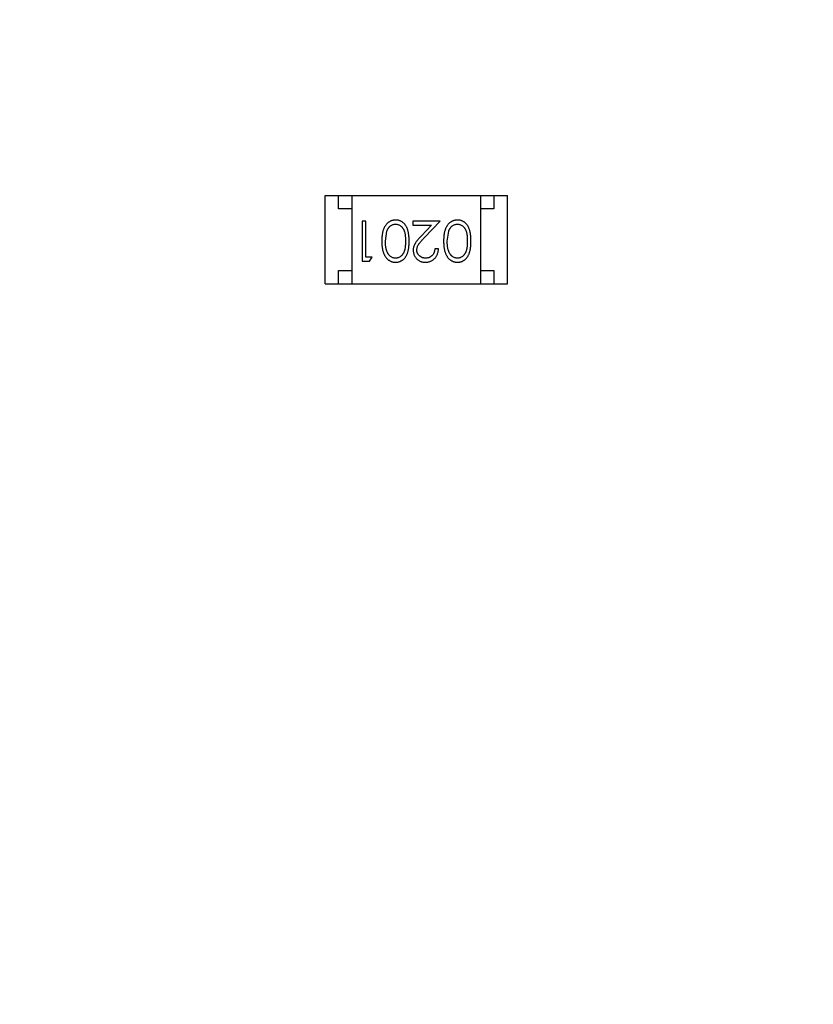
# Model space of a CAD drawing. Header units: millimetres. Extents: x -21 to 173, y -170 to -77.
# Tile 17 of 95: x 120.8 to 123.76, y -151.09 to -147.41. Entities that reach past the tile are written whole.
import ezdxf

# ---------------------------------------------------------------- set-up
doc = ezdxf.new("R2010")
doc.units = ezdxf.units.MM
doc.header["$LTSCALE"] = 1.21
doc.header["$MEASUREMENT"] = 0
doc.header["$PDMODE"] = 3
doc.header["$PDSIZE"] = 0.3125
doc.layers.get('0').update_dxf_attribs({"linetype": 'CONTINUOUS'})
doc.layers.get('DEFPOINTS').update_dxf_attribs({"linetype": 'CONTINUOUS'})
doc.layers.add('Dim', color=3, linetype='CONTINUOUS', lineweight=25)
doc.styles.get("Standard").update_dxf_attribs({"font": 'txt', "width": 0.8})
doc.dimstyles.get("Standard").update_dxf_attribs({"dimtxt": 0.15625, "dimasz": 0.1875, "dimexe": 0.125, "dimexo": 0.0625, "dimgap": 0.09, "dimtad": 0, "dimtih": 1, "dimtoh": 1, "dimzin": 4, "dimdsep": 46, "dimtxsty": 'STANDARD', "dimblk": '_FILLED', "dimblk1": '_FILLED', "dimblk2": '_FILLED', "dimcen": 0.09, "dimazin": 1, "dimtp": 0.01, "dimtm": 0.01, "dimtfac": 1, "dimtofl": 0, "dimtmove": 0, "dimatfit": 3, "dimldrblk": '_FILLED', "dimfxl": 1, "dimtolj": 1, "dimtzin": 4, "dimarcsym": 0})

# ---------------------------------------------------------------- blocks, each defined once
blk = doc.blocks.new('_FILLED')
at = {"color": 0, "linetype": 'ByBlock'}
blk.add_solid([(0, 0), (-1, 0.1667), (-1, -0.1667)], dxfattribs=at)
blk = doc.blocks.new('*D65')
at = {"layer": 'DEFPOINTS', "color": 0}
for p in [(105.5298, -92.6324), (171.1468, -92.6324), (151.3452, -159.3324)]:
    blk.add_point(p, dxfattribs=at)
at = {"layer": 'Dim', "color": 0, "lineweight": -2}
for p, q in [((105.5923, -92.6324), (171.2718, -92.6324)), ((171.1468, -95.1324), (171.1468, -122.059)), ((171.1468, -156.8324), (171.1468, -129.9057)), ((151.4077, -159.3324), (171.2718, -159.3324))]:
    blk.add_line(p, q, dxfattribs=at)
at = {"layer": 'Dim', "color": 0, "lineweight": -2, "xscale": 2.5, "yscale": 2.5, "zscale": 2.5}
for p, rotation in [((171.1468, -92.6324), 90), ((171.1468, -159.3324), 270)]:
    blk.add_blockref('_FILLED', p, dxfattribs=dict(at, rotation=rotation))
at = {"layer": 'Dim', "color": 0, "insert": (171.1468, -125.9824), "char_height": 2.5, "attachment_point": 5, "rotation": 90, "line_spacing_factor": 2.5}
blk.add_mtext('\\A1;66.70', dxfattribs=at)

msp = doc.modelspace()

# ---------------------------------------------------------------- linework, layer by layer
at = {"color": 7, "linetype": 'Continuous'}
for p, q in [((121.9396, -148.0673), (122.6196, -148.0673)), ((121.9396, -148.3973), (121.9396, -148.0673)), ((121.9896, -148.1173), (121.9896, -148.0673)), ((122.0396, -148.0673), (122.0396, -148.3973)), ((122.5196, -148.0673), (122.5196, -148.3973)), ((122.5696, -148.0673), (122.5696, -148.1173)), ((122.6196, -148.3973), (122.6196, -148.0673)), ((122.0396, -148.1173), (121.9896, -148.1173)), ((122.5696, -148.1173), (122.5196, -148.1173)), ((122.0913, -148.1626), (122.0778, -148.1626)), ((122.0778, -148.1626), (122.0778, -148.3126)), ((122.0913, -148.2972), (122.0913, -148.1626)), ((122.3682, -148.1626), (122.2663, -148.1626)), ((122.2663, -148.1626), (122.2663, -148.1779)), ((122.2663, -148.1779), (122.3361, -148.1779)), ((122.3361, -148.1779), (122.2985, -148.218)), ((122.31, -148.2246), (122.3682, -148.1626)), ((122.1644, -148.2376), (122.17, -148.1998)), ((122.3951, -148.2376), (122.4008, -148.1998)), ((122.3624, -148.2664), (122.349, -148.2664)), ((122.0778, -148.3126), (122.1055, -148.3126)), ((122.1144, -148.2972), (122.0913, -148.2972)), ((122.1055, -148.3126), (122.1144, -148.2972)), ((121.9896, -148.3473), (122.0396, -148.3473)), ((121.9896, -148.3973), (121.9896, -148.3473)), ((122.5196, -148.3473), (122.5696, -148.3473)), ((122.5696, -148.3473), (122.5696, -148.3973)), ((121.9396, -148.3973), (122.6196, -148.3973))]:
    msp.add_line(p, q, dxfattribs=at)
for points, knots in [([(122.2027, -148.1587), (122.2015, -148.1587), (122.1991, -148.1588), (122.1956, -148.1592), (122.1921, -148.1599), (122.1888, -148.1608), (122.1855, -148.162), (122.1823, -148.1634), (122.1793, -148.1652), (122.1762, -148.1672), (122.1733, -148.1694), (122.1706, -148.172), (122.168, -148.1747), (122.1656, -148.1778), (122.1634, -148.1811), (122.1613, -148.1847), (122.1594, -148.1885), (122.1576, -148.1925), (122.156, -148.1969), (122.1547, -148.2017), (122.1535, -148.2068), (122.1525, -148.2122), (122.1518, -148.218), (122.1513, -148.2242), (122.151, -148.2307), (122.1509, -148.2352), (122.1509, -148.2375)], [0, 0, 0, 0, 0.033824, 0.067298, 0.10028, 0.133019, 0.165736, 0.198792, 0.232372, 0.266409, 0.301016, 0.336196, 0.371972, 0.408574, 0.446394, 0.485225, 0.525372, 0.567224, 0.611081, 0.65775, 0.70702, 0.759235, 0.814484, 0.873227, 0.934937, 1, 1, 1, 1]), ([(122.17, -148.1998), (122.1704, -148.1988), (122.1712, -148.1968), (122.1725, -148.1938), (122.174, -148.1911), (122.1756, -148.1886), (122.1773, -148.1863), (122.1792, -148.1841), (122.1812, -148.1822), (122.184, -148.18), (122.1877, -148.1776), (122.1924, -148.1756), (122.1972, -148.1743), (122.2006, -148.1742), (122.2022, -148.1741)], [0, 0, 0, 0, 0.075949, 0.148549, 0.218996, 0.286119, 0.351826, 0.416074, 0.478265, 0.540325, 0.660405, 0.774606, 0.887187, 1, 1, 1, 1]), ([(122.2022, -148.1741), (122.2039, -148.1742), (122.2072, -148.1743), (122.212, -148.1756), (122.2168, -148.1777), (122.2205, -148.1801), (122.2234, -148.1824), (122.2255, -148.1843), (122.2273, -148.1865), (122.2291, -148.1888), (122.2308, -148.1913), (122.2322, -148.194), (122.2336, -148.1969), (122.2348, -148.2), (122.2359, -148.2034), (122.2368, -148.2072), (122.2376, -148.2113), (122.2383, -148.2158), (122.2387, -148.2207), (122.2391, -148.226), (122.2393, -148.2317), (122.2393, -148.2356), (122.2394, -148.2376)], [0, 0, 0, 0, 0.060034, 0.120278, 0.182348, 0.247919, 0.281641, 0.315701, 0.350322, 0.385703, 0.421819, 0.459196, 0.497866, 0.538301, 0.58121, 0.628183, 0.679403, 0.734699, 0.794074, 0.858416, 0.927049, 1, 1, 1, 1]), ([(122.2528, -148.2375), (122.2528, -148.2351), (122.2528, -148.2305), (122.2525, -148.2237), (122.252, -148.2174), (122.2512, -148.2114), (122.2503, -148.2059), (122.2493, -148.2007), (122.248, -148.196), (122.2465, -148.1917), (122.2448, -148.1877), (122.2429, -148.1839), (122.2409, -148.1805), (122.2387, -148.1773), (122.2364, -148.1743), (122.2339, -148.1716), (122.2313, -148.1691), (122.2285, -148.1669), (122.2256, -148.165), (122.2226, -148.1633), (122.2195, -148.1619), (122.2163, -148.1608), (122.213, -148.1598), (122.2096, -148.1592), (122.2062, -148.1588), (122.2038, -148.1587), (122.2027, -148.1587)], [0, 0, 0, 0, 0.068113, 0.132564, 0.193427, 0.250218, 0.303569, 0.353576, 0.400235, 0.443586, 0.484619, 0.524292, 0.56238, 0.599049, 0.63494, 0.669782, 0.704009, 0.737842, 0.771098, 0.803896, 0.836415, 0.868639, 0.900715, 0.933378, 0.966213, 1, 1, 1, 1]), ([(122.4334, -148.1587), (122.4322, -148.1587), (122.4299, -148.1588), (122.4264, -148.1592), (122.4229, -148.1599), (122.4196, -148.1608), (122.4163, -148.162), (122.4131, -148.1634), (122.41, -148.1652), (122.407, -148.1672), (122.4041, -148.1694), (122.4014, -148.172), (122.3988, -148.1747), (122.3964, -148.1778), (122.3941, -148.1811), (122.3921, -148.1847), (122.3901, -148.1885), (122.3884, -148.1925), (122.3867, -148.1969), (122.3854, -148.2017), (122.3842, -148.2068), (122.3833, -148.2122), (122.3826, -148.218), (122.382, -148.2242), (122.3817, -148.2307), (122.3817, -148.2352), (122.3817, -148.2375)], [0, 0, 0, 0, 0.033824, 0.067298, 0.10028, 0.133019, 0.165736, 0.198792, 0.232372, 0.266409, 0.301016, 0.336196, 0.371972, 0.408574, 0.446394, 0.485225, 0.525372, 0.567224, 0.611081, 0.65775, 0.70702, 0.759235, 0.814484, 0.873227, 0.934937, 1, 1, 1, 1]), ([(122.4008, -148.1998), (122.4012, -148.1988), (122.4019, -148.1968), (122.4033, -148.1938), (122.4047, -148.1911), (122.4063, -148.1886), (122.4081, -148.1863), (122.4099, -148.1841), (122.412, -148.1822), (122.4148, -148.18), (122.4184, -148.1776), (122.4232, -148.1756), (122.428, -148.1743), (122.4313, -148.1742), (122.433, -148.1741)], [0, 0, 0, 0, 0.075949, 0.148549, 0.218996, 0.286119, 0.351826, 0.416074, 0.478265, 0.540325, 0.660405, 0.774606, 0.887187, 1, 1, 1, 1]), ([(122.433, -148.1741), (122.4346, -148.1742), (122.4379, -148.1743), (122.4428, -148.1756), (122.4476, -148.1777), (122.4513, -148.1801), (122.4542, -148.1824), (122.4562, -148.1843), (122.4581, -148.1865), (122.4599, -148.1888), (122.4615, -148.1913), (122.463, -148.194), (122.4643, -148.1969), (122.4656, -148.2), (122.4667, -148.2034), (122.4676, -148.2072), (122.4684, -148.2113), (122.469, -148.2158), (122.4695, -148.2207), (122.4698, -148.226), (122.4701, -148.2317), (122.4701, -148.2356), (122.4701, -148.2376)], [0, 0, 0, 0, 0.060034, 0.120278, 0.182348, 0.247919, 0.281641, 0.315701, 0.350322, 0.385703, 0.421819, 0.459196, 0.497866, 0.538301, 0.58121, 0.628183, 0.679403, 0.734699, 0.794074, 0.858416, 0.927049, 1, 1, 1, 1]), ([(122.4836, -148.2375), (122.4836, -148.2351), (122.4835, -148.2305), (122.4832, -148.2237), (122.4827, -148.2174), (122.482, -148.2114), (122.4811, -148.2059), (122.4801, -148.2007), (122.4787, -148.196), (122.4772, -148.1917), (122.4755, -148.1877), (122.4737, -148.1839), (122.4717, -148.1805), (122.4695, -148.1773), (122.4672, -148.1743), (122.4647, -148.1716), (122.462, -148.1691), (122.4593, -148.1669), (122.4563, -148.165), (122.4533, -148.1633), (122.4502, -148.1619), (122.447, -148.1608), (122.4438, -148.1598), (122.4404, -148.1592), (122.4369, -148.1588), (122.4346, -148.1587), (122.4334, -148.1587)], [0, 0, 0, 0, 0.068113, 0.132564, 0.193427, 0.250218, 0.303569, 0.353576, 0.400235, 0.443586, 0.484619, 0.524292, 0.56238, 0.599049, 0.63494, 0.669782, 0.704009, 0.737842, 0.771098, 0.803896, 0.836415, 0.868639, 0.900715, 0.933378, 0.966213, 1, 1, 1, 1]), ([(122.2985, -148.218), (122.2971, -148.2195), (122.2943, -148.2225), (122.2904, -148.2269), (122.2868, -148.231), (122.2836, -148.2349), (122.2808, -148.2385), (122.2783, -148.2419), (122.2762, -148.245), (122.2739, -148.2489), (122.2716, -148.2536), (122.2696, -148.2595), (122.2684, -148.2656), (122.2683, -148.2697), (122.2682, -148.2718)], [0, 0, 0, 0, 0.09953, 0.192079, 0.277712, 0.357454, 0.429648, 0.495771, 0.555538, 0.608657, 0.707578, 0.804328, 0.901298, 1, 1, 1, 1]), ([(122.1509, -148.2375), (122.1509, -148.2398), (122.151, -148.2443), (122.1513, -148.2509), (122.1518, -148.2571), (122.1525, -148.2629), (122.1535, -148.2684), (122.1547, -148.2735), (122.1561, -148.2783), (122.1577, -148.2827), (122.1595, -148.2868), (122.1614, -148.2906), (122.1635, -148.2942), (122.1658, -148.2975), (122.1682, -148.3005), (122.1707, -148.3033), (122.1735, -148.3058), (122.1763, -148.308), (122.1793, -148.31), (122.1824, -148.3117), (122.1856, -148.3132), (122.1888, -148.3143), (122.1922, -148.3153), (122.1956, -148.3159), (122.1991, -148.3163), (122.2015, -148.3164), (122.2027, -148.3164)], [0, 0, 0, 0, 0.065278, 0.127205, 0.186168, 0.241675, 0.294115, 0.343609, 0.390387, 0.434463, 0.476646, 0.517002, 0.555936, 0.593716, 0.630057, 0.665601, 0.700745, 0.734917, 0.768681, 0.802087, 0.834849, 0.867433, 0.900138, 0.932806, 0.966212, 1, 1, 1, 1]), ([(122.2022, -148.301), (122.2006, -148.3009), (122.1973, -148.3008), (122.1924, -148.2995), (122.1878, -148.2974), (122.184, -148.295), (122.1812, -148.2927), (122.1791, -148.2907), (122.1772, -148.2885), (122.1754, -148.286), (122.1737, -148.2833), (122.1721, -148.2804), (122.1707, -148.2772), (122.1693, -148.2738), (122.1682, -148.2701), (122.1671, -148.2662), (122.1663, -148.262), (122.1656, -148.2576), (122.1651, -148.253), (122.1646, -148.2481), (122.1644, -148.2429), (122.1644, -148.2394), (122.1644, -148.2376)], [0, 0, 0, 0, 0.059689, 0.119507, 0.181075, 0.246162, 0.279894, 0.314468, 0.350403, 0.387474, 0.426147, 0.466624, 0.508745, 0.553328, 0.600058, 0.649177, 0.700552, 0.754894, 0.811825, 0.871514, 0.934319, 1, 1, 1, 1]), ([(122.2394, -148.2376), (122.2393, -148.2396), (122.2393, -148.2435), (122.2391, -148.2491), (122.2387, -148.2544), (122.2382, -148.2593), (122.2376, -148.2639), (122.2368, -148.268), (122.2359, -148.2717), (122.2348, -148.2752), (122.2335, -148.2783), (122.2322, -148.2812), (122.2307, -148.2839), (122.2291, -148.2864), (122.2273, -148.2887), (122.2254, -148.2908), (122.2234, -148.2928), (122.2205, -148.295), (122.2168, -148.2974), (122.2121, -148.2995), (122.2072, -148.3008), (122.2039, -148.3009), (122.2022, -148.301)], [0, 0, 0, 0, 0.073302, 0.142286, 0.206253, 0.266017, 0.321612, 0.372532, 0.419497, 0.462398, 0.502825, 0.541489, 0.579034, 0.615143, 0.650298, 0.684912, 0.718701, 0.752189, 0.817245, 0.879117, 0.939613, 1, 1, 1, 1]), ([(122.2027, -148.3164), (122.2038, -148.3164), (122.2062, -148.3163), (122.2096, -148.3159), (122.213, -148.3153), (122.2163, -148.3143), (122.2195, -148.3132), (122.2226, -148.3117), (122.2257, -148.31), (122.2286, -148.308), (122.2314, -148.3058), (122.2341, -148.3034), (122.2365, -148.3007), (122.2389, -148.2977), (122.241, -148.2945), (122.2431, -148.2911), (122.2449, -148.2873), (122.2465, -148.2834), (122.248, -148.2791), (122.2493, -148.2744), (122.2504, -148.2693), (122.2513, -148.2637), (122.252, -148.2578), (122.2525, -148.2514), (122.2528, -148.2446), (122.2528, -148.2399), (122.2528, -148.2375)], [0, 0, 0, 0, 0.033742, 0.066533, 0.099153, 0.13154, 0.164087, 0.196563, 0.229707, 0.263315, 0.297504, 0.331686, 0.366482, 0.4021, 0.438958, 0.476748, 0.515985, 0.556589, 0.599519, 0.645765, 0.695487, 0.748721, 0.805687, 0.866754, 0.931405, 1, 1, 1, 1]), ([(122.2817, -148.2706), (122.2817, -148.269), (122.2818, -148.2657), (122.2829, -148.261), (122.2846, -148.2563), (122.2866, -148.2525), (122.2886, -148.2494), (122.2905, -148.2467), (122.2928, -148.2438), (122.2955, -148.2405), (122.2986, -148.2369), (122.302, -148.2331), (122.3059, -148.229), (122.3086, -148.2261), (122.31, -148.2246)], [0, 0, 0, 0, 0.088014, 0.174976, 0.2638, 0.355443, 0.406413, 0.465519, 0.533076, 0.609353, 0.693899, 0.787171, 0.889197, 1, 1, 1, 1]), ([(122.3817, -148.2375), (122.3817, -148.2398), (122.3817, -148.2443), (122.382, -148.2509), (122.3826, -148.2571), (122.3833, -148.2629), (122.3843, -148.2684), (122.3854, -148.2735), (122.3869, -148.2783), (122.3884, -148.2827), (122.3903, -148.2868), (122.3922, -148.2906), (122.3943, -148.2942), (122.3965, -148.2975), (122.3989, -148.3005), (122.4015, -148.3033), (122.4042, -148.3058), (122.4071, -148.308), (122.4101, -148.31), (122.4132, -148.3117), (122.4163, -148.3132), (122.4196, -148.3143), (122.4229, -148.3153), (122.4264, -148.3159), (122.4299, -148.3163), (122.4322, -148.3164), (122.4334, -148.3164)], [0, 0, 0, 0, 0.065278, 0.127205, 0.186168, 0.241675, 0.294115, 0.343609, 0.390387, 0.434463, 0.476646, 0.517002, 0.555936, 0.593716, 0.630057, 0.665601, 0.700745, 0.734917, 0.768681, 0.802087, 0.834849, 0.867433, 0.900138, 0.932806, 0.966212, 1, 1, 1, 1]), ([(122.433, -148.301), (122.4313, -148.3009), (122.4281, -148.3008), (122.4232, -148.2995), (122.4185, -148.2974), (122.4148, -148.295), (122.4119, -148.2927), (122.4099, -148.2907), (122.4079, -148.2885), (122.4061, -148.286), (122.4044, -148.2833), (122.4029, -148.2804), (122.4014, -148.2772), (122.4001, -148.2738), (122.399, -148.2701), (122.3979, -148.2662), (122.3971, -148.262), (122.3963, -148.2576), (122.3958, -148.253), (122.3954, -148.2481), (122.3952, -148.2429), (122.3951, -148.2394), (122.3951, -148.2376)], [0, 0, 0, 0, 0.059689, 0.119507, 0.181075, 0.246162, 0.279894, 0.314468, 0.350403, 0.387474, 0.426147, 0.466624, 0.508745, 0.553328, 0.600058, 0.649177, 0.700552, 0.754894, 0.811825, 0.871514, 0.934319, 1, 1, 1, 1]), ([(122.4701, -148.2376), (122.4701, -148.2396), (122.4701, -148.2435), (122.4698, -148.2491), (122.4695, -148.2544), (122.469, -148.2593), (122.4684, -148.2639), (122.4676, -148.268), (122.4667, -148.2717), (122.4656, -148.2752), (122.4643, -148.2783), (122.463, -148.2812), (122.4615, -148.2839), (122.4598, -148.2864), (122.4581, -148.2887), (122.4562, -148.2908), (122.4542, -148.2928), (122.4513, -148.295), (122.4476, -148.2974), (122.4429, -148.2995), (122.438, -148.3008), (122.4346, -148.3009), (122.433, -148.301)], [0, 0, 0, 0, 0.073302, 0.142286, 0.206253, 0.266017, 0.321612, 0.372532, 0.419497, 0.462398, 0.502825, 0.541489, 0.579034, 0.615143, 0.650298, 0.684912, 0.718701, 0.752189, 0.817245, 0.879117, 0.939613, 1, 1, 1, 1]), ([(122.4334, -148.3164), (122.4346, -148.3164), (122.4369, -148.3163), (122.4404, -148.3159), (122.4438, -148.3153), (122.4471, -148.3143), (122.4503, -148.3132), (122.4534, -148.3117), (122.4564, -148.31), (122.4594, -148.308), (122.4622, -148.3058), (122.4649, -148.3034), (122.4673, -148.3007), (122.4696, -148.2977), (122.4718, -148.2945), (122.4738, -148.2911), (122.4756, -148.2873), (122.4773, -148.2834), (122.4788, -148.2791), (122.4801, -148.2744), (122.4812, -148.2693), (122.482, -148.2637), (122.4827, -148.2578), (122.4832, -148.2514), (122.4835, -148.2446), (122.4836, -148.2399), (122.4836, -148.2375)], [0, 0, 0, 0, 0.033742, 0.066533, 0.099153, 0.13154, 0.164087, 0.196563, 0.229707, 0.263315, 0.297504, 0.331686, 0.366482, 0.4021, 0.438958, 0.476748, 0.515985, 0.556589, 0.599519, 0.645765, 0.695487, 0.748721, 0.805687, 0.866754, 0.931405, 1, 1, 1, 1]), ([(122.2682, -148.2718), (122.2682, -148.2733), (122.2683, -148.2762), (122.2689, -148.2805), (122.2699, -148.2847), (122.2712, -148.2887), (122.2731, -148.2925), (122.2752, -148.2962), (122.2778, -148.2998), (122.2807, -148.3032), (122.2839, -148.3063), (122.2874, -148.309), (122.2912, -148.3113), (122.2952, -148.3132), (122.2994, -148.3146), (122.3039, -148.3156), (122.3086, -148.3163), (122.3119, -148.3164), (122.3135, -148.3164)], [0, 0, 0, 0, 0.06271, 0.123347, 0.183401, 0.242828, 0.302097, 0.36242, 0.423725, 0.487032, 0.550491, 0.612709, 0.674265, 0.73617, 0.799211, 0.863483, 0.930525, 1, 1, 1, 1]), ([(122.3142, -148.301), (122.3131, -148.301), (122.3109, -148.3009), (122.3076, -148.3005), (122.3045, -148.2998), (122.3016, -148.2988), (122.2987, -148.2975), (122.296, -148.296), (122.2935, -148.2942), (122.2911, -148.2921), (122.2889, -148.2898), (122.287, -148.2874), (122.2853, -148.2849), (122.284, -148.2822), (122.2829, -148.2795), (122.2822, -148.2766), (122.2817, -148.2736), (122.2817, -148.2716), (122.2817, -148.2706)], [0, 0, 0, 0, 0.068027, 0.133505, 0.19695, 0.26027, 0.322741, 0.384982, 0.448465, 0.513424, 0.578224, 0.640011, 0.700094, 0.760067, 0.819012, 0.877878, 0.938035, 1, 1, 1, 1]), ([(122.3135, -148.3164), (122.3152, -148.3164), (122.3185, -148.3163), (122.3233, -148.3156), (122.3279, -148.3145), (122.3324, -148.313), (122.3366, -148.311), (122.3406, -148.3085), (122.3444, -148.3057), (122.348, -148.3024), (122.3512, -148.2988), (122.3541, -148.2949), (122.3565, -148.2907), (122.3586, -148.2863), (122.3602, -148.2817), (122.3614, -148.2768), (122.3622, -148.2717), (122.3623, -148.2682), (122.3624, -148.2664)], [0, 0, 0, 0, 0.06445, 0.126725, 0.187421, 0.247417, 0.306749, 0.366595, 0.427749, 0.490235, 0.553031, 0.614805, 0.676505, 0.738096, 0.801021, 0.864897, 0.931209, 1, 1, 1, 1]), ([(122.349, -148.2664), (122.3488, -148.2677), (122.3486, -148.2703), (122.3478, -148.2741), (122.3469, -148.2777), (122.3457, -148.281), (122.3442, -148.2841), (122.3424, -148.2869), (122.3404, -148.2896), (122.3382, -148.2919), (122.3357, -148.2941), (122.3331, -148.296), (122.3303, -148.2975), (122.3274, -148.2988), (122.3243, -148.2998), (122.3211, -148.3005), (122.3177, -148.3009), (122.3154, -148.301), (122.3142, -148.301)], [0, 0, 0, 0, 0.073648, 0.143686, 0.210962, 0.275557, 0.338064, 0.399311, 0.4594, 0.51934, 0.579024, 0.637809, 0.695959, 0.754122, 0.813113, 0.873453, 0.935561, 1, 1, 1, 1])]:
    msp.add_open_spline(points, degree=3, knots=knots, dxfattribs=at)

# ---------------------------------------------------------------- dimensions: what is measured, and where the dimension line sits
at = {"layer": 'Dim'}
dim = msp.add_linear_dim(base=(171.1468, -92.6324), p1=(151.3452, -159.3324), p2=(105.5298, -92.6324), angle=90, dimstyle='STANDARD', override={"dimtxt": 2.5, "dimasz": 2.5, "dimtih": 0, "dimtoh": 0, "dimzin": 0, "dimcen": 0.198, "dimadec": 0, "dimazin": 0, "dimtp": 0, "dimtm": 0, "dimtdec": 4, "dimtzin": 0}, dxfattribs=at)
dim.commit()
dim.dimension.update_dxf_attribs({"geometry": '*D65', "text_midpoint": (171.1468, -125.9824)})

doc.saveas('drawing.dxf')
